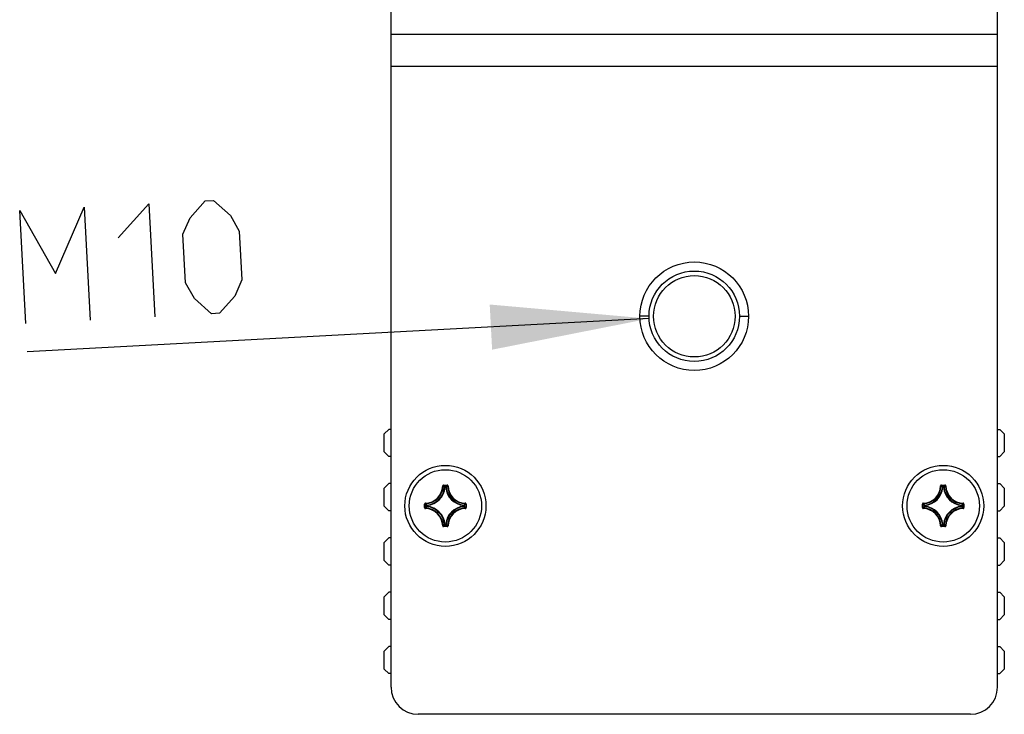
# Model space of a CAD drawing. Extents: x 0 to 420, y 0 to 297.
# Tile 26 of 124: x 33 to 55, y 138 to 153. Entities that reach past the tile are written whole.
import ezdxf

# ---------------------------------------------------------------- set-up
doc = ezdxf.new("R2010")
doc.units = 0
doc.header["$LTSCALE"] = 23.1
doc.layers.get('0').update_dxf_attribs({"linetype": 'CONTINUOUS'})
for name, color, linetype in [('02___PRT_ALL_AXES', 7, 'CONTINUOUS'), ('AXES', 7, 'CONTINUOUS'), ('DIM_PILOTEES', 7, 'CONTINUOUS')]:
    doc.layers.add(name, color=color, linetype=linetype)
doc.dimstyles.get("Standard").update_dxf_attribs({"dimtxt": 0.18, "dimasz": 0.18, "dimexe": 0.18, "dimexo": 0.0625, "dimgap": 0.09, "dimtad": 0, "dimtih": 1, "dimtoh": 1, "dimzin": 0, "dimcen": 0.09, "dimazin": 3, "dimtfac": 1, "dimtofl": 0, "dimtmove": 0, "dimatfit": 3})

# ---------------------------------------------------------------- blocks, each defined once
blk = doc.blocks.new('_FILLED')
at = {"color": 0, "linetype": 'BYBLOCK'}
blk.add_solid([(0, 0), (-1, 0.142857), (-1, -0.142857)], dxfattribs=at)
blk = doc.blocks.new('*D14')
at = {"layer": 'DIM_PILOTEES', "color": 2, "linetype": 'CONTINUOUS'}
blk.add_line((47.240183, 146.732462), (33.499822, 145.999637), dxfattribs=at)
at = {"layer": 'DIM_PILOTEES', "color": 2, "linetype": 'CONTINUOUS', "xscale": 3.5, "yscale": 3.5, "zscale": 3.5, "rotation": 3.052905}
blk.add_blockref('_FILLED', (47.240183, 146.732462), dxfattribs=at)

msp = doc.modelspace()

# ---------------------------------------------------------------- linework, layer by layer
at = {"color": 7, "linetype": 'CONTINUOUS'}
for p, q in [((41.538764, 138.58572), (41.538764, 153.66572)), ((54.938764, 138.58572), (54.938764, 153.66572)), ((41.538764, 153.018613), (54.938764, 153.018613)), ((41.538764, 152.311506), (54.938764, 152.311506)), ((47.238764, 146.78572), (47.038764, 146.78572)), ((49.238764, 146.78572), (49.438764, 146.78572)), ((41.488764, 144.284834), (41.388764, 144.184834)), ((41.538764, 144.284834), (41.488764, 144.284834)), ((54.938764, 144.284834), (54.988764, 144.284834)), ((55.088764, 144.184834), (54.988764, 144.284834)), ((41.388764, 143.784834), (41.388764, 144.184834)), ((55.088764, 144.184834), (55.088764, 143.784834)), ((41.388764, 143.784834), (41.488764, 143.684834)), ((41.538764, 143.684834), (41.488764, 143.684834)), ((54.938764, 143.684834), (54.988764, 143.684834)), ((54.988764, 143.684834), (55.088764, 143.784834)), ((41.488764, 143.084834), (41.388764, 142.984834)), ((41.388764, 142.584834), (41.388764, 142.984834)), ((41.538764, 143.084834), (41.488764, 143.084834)), ((42.679467, 143.033481), (42.689425, 143.03322)), ((42.699384, 143.052883), (42.778144, 143.052883)), ((42.699384, 143.052883), (42.699384, 143.042921)), ((42.699384, 143.042921), (42.778145, 143.042921)), ((42.730722, 142.999561), (42.72081, 143.000552)), ((42.730722, 143.009523), (42.746806, 143.009523)), ((42.730722, 142.999561), (42.730722, 143.009523)), ((42.730759, 142.999561), (42.746777, 142.999561)), ((42.746806, 142.999561), (42.746806, 143.009523)), ((42.746806, 142.999561), (42.756718, 143.000552)), ((42.778144, 143.052883), (42.778144, 143.042921)), ((42.798062, 143.033481), (42.788103, 143.03322)), ((53.679467, 143.033481), (53.689425, 143.03322)), ((53.699384, 143.052883), (53.778144, 143.052883)), ((53.699384, 143.052883), (53.699384, 143.042921)), ((53.699384, 143.042921), (53.778145, 143.042921)), ((53.730722, 142.999561), (53.72081, 143.000552)), ((53.730722, 143.009523), (53.746806, 143.009523)), ((53.730722, 142.999561), (53.730722, 143.009523)), ((53.730759, 142.999561), (53.746777, 142.999561)), ((53.746806, 142.999561), (53.746806, 143.009523)), ((53.746806, 142.999561), (53.756718, 143.000552)), ((53.778144, 143.052883), (53.778144, 143.042921)), ((53.798062, 143.033481), (53.788103, 143.03322)), ((54.938764, 143.084834), (54.988764, 143.084834)), ((55.088764, 142.984834), (54.988764, 143.084834)), ((55.088764, 142.984834), (55.088764, 142.584834)), ((41.388764, 142.584834), (41.488764, 142.484834)), ((42.279601, 142.6331), (42.289563, 142.6331)), ((42.279601, 142.55434), (42.279601, 142.6331)), ((42.279601, 142.55434), (42.289563, 142.55434)), ((42.289563, 142.554339), (42.289563, 142.6331)), ((42.299003, 142.653017), (42.299264, 142.643059)), ((42.299003, 142.534422), (42.299264, 142.544381)), ((42.332923, 142.601762), (42.322961, 142.601762)), ((42.322961, 142.585678), (42.322961, 142.601762)), ((42.332923, 142.585678), (42.322961, 142.585678)), ((42.332923, 142.601762), (42.331932, 142.611674)), ((42.332923, 142.585678), (42.331932, 142.575765)), ((42.332923, 142.58572), (42.332923, 142.601728)), ((43.144605, 142.601762), (43.145596, 142.611674)), ((43.144605, 142.601762), (43.154567, 142.601762)), ((43.144605, 142.60172), (43.144605, 142.585707)), ((43.144605, 142.585678), (43.154567, 142.585678)), ((43.144605, 142.585678), (43.145596, 142.575765)), ((43.154567, 142.601762), (43.154567, 142.585678)), ((43.178525, 142.653017), (43.178264, 142.643059)), ((43.178525, 142.534422), (43.178264, 142.544381)), ((43.197927, 142.6331), (43.187965, 142.6331)), ((43.187965, 142.6331), (43.187965, 142.554339)), ((43.197927, 142.55434), (43.187965, 142.55434)), ((43.197927, 142.6331), (43.197927, 142.55434)), ((53.279601, 142.6331), (53.289563, 142.6331)), ((53.279601, 142.55434), (53.279601, 142.6331)), ((53.279601, 142.55434), (53.289563, 142.55434)), ((53.289563, 142.554339), (53.289563, 142.6331)), ((53.299003, 142.653017), (53.299264, 142.643059)), ((53.299003, 142.534422), (53.299264, 142.544381)), ((53.332923, 142.601762), (53.322961, 142.601762)), ((53.322961, 142.585678), (53.322961, 142.601762)), ((53.332923, 142.585678), (53.322961, 142.585678)), ((53.332923, 142.601762), (53.331932, 142.611674)), ((53.332923, 142.585678), (53.331932, 142.575765)), ((53.332923, 142.58572), (53.332923, 142.601728)), ((54.144605, 142.601762), (54.145596, 142.611674)), ((54.144605, 142.601762), (54.154567, 142.601762)), ((54.144605, 142.60172), (54.144605, 142.585707)), ((54.144605, 142.585678), (54.154567, 142.585678)), ((54.144605, 142.585678), (54.145596, 142.575765)), ((54.154567, 142.601762), (54.154567, 142.585678)), ((54.178525, 142.653017), (54.178264, 142.643059)), ((54.178525, 142.534422), (54.178264, 142.544381)), ((54.197927, 142.6331), (54.187965, 142.6331)), ((54.187965, 142.6331), (54.187965, 142.554339)), ((54.197927, 142.55434), (54.187965, 142.55434)), ((54.197927, 142.6331), (54.197927, 142.55434)), ((54.988764, 142.484834), (55.088764, 142.584834)), ((41.538764, 142.484834), (41.488764, 142.484834)), ((54.938764, 142.484834), (54.988764, 142.484834)), ((42.679467, 142.153959), (42.689425, 142.15422)), ((42.778145, 142.144519), (42.699384, 142.144519)), ((42.699384, 142.134557), (42.699384, 142.144519)), ((42.778144, 142.134557), (42.699384, 142.134557)), ((42.730722, 142.187879), (42.72081, 142.186888)), ((42.730722, 142.187879), (42.730722, 142.177917)), ((42.746806, 142.177917), (42.730722, 142.177917)), ((42.746763, 142.187879), (42.730752, 142.187879)), ((42.746806, 142.187879), (42.756718, 142.186888)), ((42.746806, 142.187879), (42.746806, 142.177917)), ((42.778144, 142.134557), (42.778144, 142.144519)), ((42.798062, 142.153959), (42.788103, 142.15422)), ((53.679467, 142.153959), (53.689425, 142.15422)), ((53.778145, 142.144519), (53.699384, 142.144519)), ((53.699384, 142.134557), (53.699384, 142.144519)), ((53.778144, 142.134557), (53.699384, 142.134557)), ((53.730722, 142.187879), (53.72081, 142.186888)), ((53.730722, 142.187879), (53.730722, 142.177917)), ((53.746806, 142.177917), (53.730722, 142.177917)), ((53.746763, 142.187879), (53.730752, 142.187879)), ((53.746806, 142.187879), (53.756718, 142.186888)), ((53.746806, 142.187879), (53.746806, 142.177917)), ((53.778144, 142.134557), (53.778144, 142.144519)), ((53.798062, 142.153959), (53.788103, 142.15422)), ((41.488764, 141.884834), (41.388764, 141.784834)), ((41.538764, 141.884834), (41.488764, 141.884834)), ((54.938764, 141.884834), (54.988764, 141.884834)), ((55.088764, 141.784834), (54.988764, 141.884834)), ((41.388764, 141.384834), (41.388764, 141.784834)), ((55.088764, 141.784834), (55.088764, 141.384834)), ((41.388764, 141.384834), (41.488764, 141.284834)), ((41.538764, 141.284834), (41.488764, 141.284834)), ((54.938764, 141.284834), (54.988764, 141.284834)), ((54.988764, 141.284834), (55.088764, 141.384834)), ((41.488764, 140.684834), (41.388764, 140.584834)), ((41.388764, 140.184834), (41.388764, 140.584834)), ((41.538764, 140.684834), (41.488764, 140.684834)), ((54.938764, 140.684834), (54.988764, 140.684834)), ((55.088764, 140.584834), (54.988764, 140.684834)), ((55.088764, 140.584834), (55.088764, 140.184834)), ((41.388764, 140.184834), (41.488764, 140.084834)), ((54.988764, 140.084834), (55.088764, 140.184834)), ((41.538764, 140.084834), (41.488764, 140.084834)), ((54.938764, 140.084834), (54.988764, 140.084834)), ((41.488764, 139.484834), (41.388764, 139.384834)), ((41.538764, 139.484834), (41.488764, 139.484834)), ((54.938764, 139.484834), (54.988764, 139.484834)), ((55.088764, 139.384834), (54.988764, 139.484834)), ((41.388764, 138.984834), (41.388764, 139.384834)), ((55.088764, 139.384834), (55.088764, 138.984834)), ((41.388764, 138.984834), (41.488764, 138.884834)), ((41.538764, 138.884834), (41.488764, 138.884834)), ((54.938764, 138.884834), (54.988764, 138.884834)), ((54.988764, 138.884834), (55.088764, 138.984834)), ((54.338764, 137.98572), (42.138764, 137.98572))]:
    msp.add_line(p, q, dxfattribs=at)
for points in [[(42.699384, 143.052883), (42.696242, 143.052627), (42.693264, 143.051925), (42.690421, 143.050759), (42.687799, 143.049183), (42.685466, 143.04723), (42.683456, 143.044947), (42.681817, 143.04237), (42.680581, 143.039562), (42.679803, 143.036609), (42.679465, 143.033481)], [(42.689425, 143.03322), (42.689652, 143.035162), (42.690245, 143.037004), (42.691175, 143.03868), (42.692406, 143.040136), (42.693893, 143.041323), (42.695589, 143.042205), (42.697442, 143.042747), (42.699384, 143.042921)], [(42.689425, 143.033221), (42.69467, 143.027934), (42.699907, 143.022583), (42.705137, 143.017173), (42.710363, 143.011699), (42.715588, 143.006157), (42.72081, 143.000551)], [(42.699384, 143.042921), (42.704624, 143.037508), (42.709856, 143.032034), (42.715079, 143.026501), (42.720297, 143.020906), (42.725511, 143.015247), (42.730722, 143.009523)], [(42.72081, 143.000552), (42.721165, 143.002339), (42.721854, 143.00405), (42.72285, 143.00562), (42.724112, 143.006973), (42.72559, 143.008066), (42.727211, 143.00886), (42.728925, 143.009346), (42.730722, 143.009523)], [(42.778145, 143.042921), (42.772904, 143.037508), (42.767672, 143.032034), (42.762449, 143.026501), (42.757231, 143.020906), (42.752017, 143.015247), (42.746806, 143.009523)], [(42.746806, 143.009523), (42.748603, 143.009346), (42.750318, 143.00886), (42.751938, 143.008066), (42.753416, 143.006973), (42.754678, 143.00562), (42.755674, 143.00405), (42.756363, 143.002339), (42.756718, 143.000552)], [(42.788103, 143.033221), (42.782859, 143.027934), (42.777621, 143.022583), (42.772391, 143.017173), (42.767165, 143.011699), (42.761941, 143.006157), (42.756719, 143.000551)], [(42.798068, 143.033481), (42.797726, 143.036615), (42.796943, 143.039574), (42.795702, 143.042387), (42.794058, 143.044966), (42.792045, 143.047247), (42.78971, 143.049196), (42.787091, 143.050767), (42.784252, 143.051928), (42.781279, 143.052628), (42.778144, 143.052883)], [(42.778144, 143.042921), (42.780091, 143.042746), (42.781948, 143.042201), (42.783648, 143.041315), (42.785136, 143.040122), (42.786362, 143.038666), (42.787288, 143.036994), (42.787878, 143.035156), (42.788103, 143.03322)], [(53.699384, 143.052883), (53.696242, 143.052627), (53.693264, 143.051925), (53.690421, 143.050759), (53.687799, 143.049183), (53.685466, 143.04723), (53.683456, 143.044947), (53.681817, 143.04237), (53.680581, 143.039562), (53.679803, 143.036609), (53.679465, 143.033481)], [(53.689425, 143.03322), (53.689652, 143.035162), (53.690245, 143.037004), (53.691175, 143.03868), (53.692406, 143.040136), (53.693893, 143.041323), (53.695589, 143.042205), (53.697442, 143.042747), (53.699384, 143.042921)], [(53.689425, 143.033221), (53.69467, 143.027934), (53.699907, 143.022583), (53.705137, 143.017173), (53.710363, 143.011699), (53.715588, 143.006157), (53.72081, 143.000551)], [(53.699384, 143.042921), (53.704624, 143.037508), (53.709856, 143.032034), (53.715079, 143.026501), (53.720297, 143.020906), (53.725511, 143.015247), (53.730722, 143.009523)], [(53.72081, 143.000552), (53.721165, 143.002339), (53.721854, 143.00405), (53.72285, 143.00562), (53.724112, 143.006973), (53.72559, 143.008066), (53.727211, 143.00886), (53.728925, 143.009346), (53.730722, 143.009523)], [(53.778145, 143.042921), (53.772904, 143.037508), (53.767672, 143.032034), (53.762449, 143.026501), (53.757231, 143.020906), (53.752017, 143.015247), (53.746806, 143.009523)], [(53.746806, 143.009523), (53.748603, 143.009346), (53.750318, 143.00886), (53.751938, 143.008066), (53.753416, 143.006973), (53.754678, 143.00562), (53.755674, 143.00405), (53.756363, 143.002339), (53.756718, 143.000552)], [(53.788103, 143.033221), (53.782859, 143.027934), (53.777621, 143.022583), (53.772391, 143.017173), (53.767165, 143.011699), (53.761941, 143.006157), (53.756719, 143.000551)], [(53.798068, 143.033481), (53.797726, 143.036615), (53.796943, 143.039574), (53.795702, 143.042387), (53.794058, 143.044966), (53.792045, 143.047247), (53.78971, 143.049196), (53.787091, 143.050767), (53.784252, 143.051928), (53.781279, 143.052628), (53.778144, 143.052883)], [(53.778144, 143.042921), (53.780091, 143.042746), (53.781948, 143.042201), (53.783648, 143.041315), (53.785136, 143.040122), (53.786362, 143.038666), (53.787288, 143.036994), (53.787878, 143.035156), (53.788103, 143.03322)], [(42.299002, 142.653033), (42.295869, 142.652685), (42.29291, 142.651899), (42.290098, 142.650657), (42.287518, 142.649014), (42.285237, 142.647001), (42.283288, 142.644666), (42.281717, 142.642047), (42.280556, 142.639208), (42.279856, 142.636235), (42.279601, 142.6331)], [(42.279601, 142.55434), (42.279857, 142.551198), (42.280559, 142.54822), (42.281725, 142.545377), (42.283301, 142.542755), (42.285254, 142.540422), (42.287536, 142.538412), (42.290114, 142.536774), (42.292921, 142.535537), (42.295875, 142.534755), (42.299002, 142.53441)], [(42.289563, 142.6331), (42.289738, 142.635047), (42.290283, 142.636904), (42.291169, 142.638604), (42.292362, 142.640092), (42.293818, 142.641318), (42.29549, 142.642243), (42.297328, 142.642834), (42.299264, 142.643059)], [(42.289563, 142.6331), (42.294976, 142.62786), (42.30045, 142.622628), (42.305983, 142.617405), (42.311578, 142.612187), (42.317237, 142.606973), (42.322961, 142.601762)], [(42.289563, 142.554339), (42.294976, 142.55958), (42.30045, 142.564812), (42.305983, 142.570035), (42.311578, 142.575252), (42.317237, 142.580467), (42.322961, 142.585678)], [(42.299264, 142.544381), (42.297322, 142.544607), (42.29548, 142.545201), (42.293804, 142.546131), (42.292348, 142.547362), (42.291161, 142.548849), (42.290279, 142.550544), (42.289737, 142.552397), (42.289563, 142.55434)], [(42.299263, 142.643059), (42.30455, 142.637814), (42.309901, 142.632577), (42.315311, 142.627347), (42.320785, 142.622121), (42.326327, 142.616896), (42.331933, 142.611674)], [(42.299263, 142.544381), (42.30455, 142.549625), (42.309901, 142.554863), (42.315311, 142.560093), (42.320785, 142.565319), (42.326327, 142.570543), (42.331933, 142.575765)], [(42.322961, 142.601762), (42.323138, 142.603559), (42.323624, 142.605273), (42.324418, 142.606894), (42.325511, 142.608372), (42.326864, 142.609634), (42.328434, 142.61063), (42.330145, 142.611319), (42.331932, 142.611674)], [(42.331932, 142.575765), (42.330145, 142.576121), (42.328434, 142.57681), (42.326864, 142.577806), (42.325511, 142.579068), (42.324418, 142.580546), (42.323624, 142.582166), (42.323138, 142.583881), (42.322961, 142.585678)], [(43.178265, 142.643059), (43.172978, 142.637814), (43.167627, 142.632577), (43.162217, 142.627347), (43.156743, 142.622121), (43.151202, 142.616896), (43.145595, 142.611674)], [(43.178265, 142.544381), (43.172978, 142.549625), (43.167627, 142.554863), (43.162217, 142.560093), (43.156743, 142.565319), (43.151202, 142.570543), (43.145595, 142.575765)], [(43.145596, 142.611674), (43.147383, 142.611319), (43.149095, 142.61063), (43.150664, 142.609634), (43.152017, 142.608372), (43.15311, 142.606894), (43.153905, 142.605273), (43.15439, 142.603559), (43.154567, 142.601762)], [(43.154567, 142.585678), (43.154388, 142.583863), (43.153883, 142.58211), (43.153067, 142.580475), (43.151968, 142.579014), (43.150624, 142.577776), (43.149079, 142.576802), (43.147384, 142.576124), (43.145596, 142.575765)], [(43.187965, 142.6331), (43.182552, 142.62786), (43.177078, 142.622628), (43.171545, 142.617405), (43.165951, 142.612187), (43.160291, 142.606973), (43.154567, 142.601762)], [(43.187965, 142.554339), (43.182552, 142.55958), (43.177078, 142.564812), (43.171545, 142.570035), (43.165951, 142.575252), (43.160291, 142.580467), (43.154567, 142.585678)], [(43.178264, 142.643059), (43.180206, 142.642832), (43.182048, 142.642239), (43.183724, 142.641309), (43.18518, 142.640078), (43.186368, 142.638591), (43.187249, 142.636896), (43.187791, 142.635042), (43.187965, 142.6331)], [(43.187965, 142.55434), (43.18779, 142.552393), (43.187245, 142.550536), (43.186359, 142.548836), (43.185166, 142.547348), (43.18371, 142.546122), (43.182038, 142.545196), (43.180201, 142.544606), (43.178264, 142.544381)], [(43.178525, 142.534424), (43.181659, 142.534762), (43.184618, 142.535541), (43.187431, 142.536782), (43.190011, 142.538426), (43.192292, 142.540439), (43.19424, 142.542774), (43.195811, 142.545393), (43.196973, 142.548232), (43.197672, 142.551205), (43.197927, 142.55434)], [(43.197927, 142.6331), (43.197671, 142.636242), (43.196969, 142.639219), (43.195803, 142.642063), (43.194227, 142.644685), (43.192274, 142.647018), (43.189992, 142.649027), (43.187415, 142.650666), (43.184607, 142.651903), (43.181653, 142.652685), (43.178526, 142.65303)], [(53.299002, 142.653033), (53.295869, 142.652685), (53.29291, 142.651899), (53.290098, 142.650657), (53.287518, 142.649014), (53.285237, 142.647001), (53.283288, 142.644666), (53.281717, 142.642047), (53.280556, 142.639208), (53.279856, 142.636235), (53.279601, 142.6331)], [(53.279601, 142.55434), (53.279857, 142.551198), (53.280559, 142.54822), (53.281725, 142.545377), (53.283301, 142.542755), (53.285254, 142.540422), (53.287536, 142.538412), (53.290114, 142.536774), (53.292921, 142.535537), (53.295875, 142.534755), (53.299002, 142.53441)], [(53.289563, 142.6331), (53.289738, 142.635047), (53.290283, 142.636904), (53.291169, 142.638604), (53.292362, 142.640092), (53.293818, 142.641318), (53.29549, 142.642243), (53.297328, 142.642834), (53.299264, 142.643059)], [(53.289563, 142.6331), (53.294976, 142.62786), (53.30045, 142.622628), (53.305983, 142.617405), (53.311578, 142.612187), (53.317237, 142.606973), (53.322961, 142.601762)], [(53.289563, 142.554339), (53.294976, 142.55958), (53.30045, 142.564812), (53.305983, 142.570035), (53.311578, 142.575252), (53.317237, 142.580467), (53.322961, 142.585678)], [(53.299264, 142.544381), (53.297322, 142.544607), (53.29548, 142.545201), (53.293804, 142.546131), (53.292348, 142.547362), (53.291161, 142.548849), (53.290279, 142.550544), (53.289737, 142.552397), (53.289563, 142.55434)], [(53.299263, 142.643059), (53.30455, 142.637814), (53.309901, 142.632577), (53.315311, 142.627347), (53.320785, 142.622121), (53.326327, 142.616896), (53.331933, 142.611674)], [(53.299263, 142.544381), (53.30455, 142.549625), (53.309901, 142.554863), (53.315311, 142.560093), (53.320785, 142.565319), (53.326327, 142.570543), (53.331933, 142.575765)], [(53.322961, 142.601762), (53.323138, 142.603559), (53.323624, 142.605273), (53.324418, 142.606894), (53.325511, 142.608372), (53.326864, 142.609634), (53.328434, 142.61063), (53.330145, 142.611319), (53.331932, 142.611674)], [(53.331932, 142.575765), (53.330145, 142.576121), (53.328434, 142.57681), (53.326864, 142.577806), (53.325511, 142.579068), (53.324418, 142.580546), (53.323624, 142.582166), (53.323138, 142.583881), (53.322961, 142.585678)], [(54.178265, 142.643059), (54.172978, 142.637814), (54.167627, 142.632577), (54.162217, 142.627347), (54.156743, 142.622121), (54.151202, 142.616896), (54.145595, 142.611674)], [(54.178265, 142.544381), (54.172978, 142.549625), (54.167627, 142.554863), (54.162217, 142.560093), (54.156743, 142.565319), (54.151202, 142.570543), (54.145595, 142.575765)], [(54.145596, 142.611674), (54.147383, 142.611319), (54.149095, 142.61063), (54.150664, 142.609634), (54.152017, 142.608372), (54.15311, 142.606894), (54.153905, 142.605273), (54.15439, 142.603559), (54.154567, 142.601762)], [(54.154567, 142.585678), (54.154388, 142.583863), (54.153883, 142.58211), (54.153067, 142.580475), (54.151968, 142.579014), (54.150624, 142.577776), (54.149079, 142.576802), (54.147384, 142.576124), (54.145596, 142.575765)], [(54.187965, 142.6331), (54.182552, 142.62786), (54.177078, 142.622628), (54.171545, 142.617405), (54.165951, 142.612187), (54.160291, 142.606973), (54.154567, 142.601762)], [(54.187965, 142.554339), (54.182552, 142.55958), (54.177078, 142.564812), (54.171545, 142.570035), (54.165951, 142.575252), (54.160291, 142.580467), (54.154567, 142.585678)], [(54.178264, 142.643059), (54.180206, 142.642832), (54.182048, 142.642239), (54.183724, 142.641309), (54.18518, 142.640078), (54.186368, 142.638591), (54.187249, 142.636896), (54.187791, 142.635042), (54.187965, 142.6331)], [(54.187965, 142.55434), (54.18779, 142.552393), (54.187245, 142.550536), (54.186359, 142.548836), (54.185166, 142.547348), (54.18371, 142.546122), (54.182038, 142.545196), (54.180201, 142.544606), (54.178264, 142.544381)], [(54.178525, 142.534424), (54.181659, 142.534762), (54.184618, 142.535541), (54.187431, 142.536782), (54.190011, 142.538426), (54.192292, 142.540439), (54.19424, 142.542774), (54.195811, 142.545393), (54.196973, 142.548232), (54.197672, 142.551205), (54.197927, 142.55434)], [(54.197927, 142.6331), (54.197671, 142.636242), (54.196969, 142.639219), (54.195803, 142.642063), (54.194227, 142.644685), (54.192274, 142.647018), (54.189992, 142.649027), (54.187415, 142.650666), (54.184607, 142.651903), (54.181653, 142.652685), (54.178526, 142.65303)], [(42.67947, 142.153959), (42.679806, 142.150825), (42.680585, 142.147866), (42.681826, 142.145053), (42.683471, 142.142473), (42.685484, 142.140192), (42.687818, 142.138244), (42.690437, 142.136673), (42.693276, 142.135511), (42.696249, 142.134812), (42.699384, 142.134557)], [(42.689425, 142.154219), (42.69467, 142.159506), (42.699907, 142.164857), (42.705137, 142.170267), (42.710363, 142.175741), (42.715588, 142.181282), (42.72081, 142.186889)], [(42.699384, 142.144519), (42.697437, 142.144694), (42.69558, 142.145239), (42.69388, 142.146125), (42.692392, 142.147318), (42.691166, 142.148774), (42.690241, 142.150446), (42.68965, 142.152283), (42.689425, 142.15422)], [(42.699384, 142.144519), (42.704624, 142.149932), (42.709856, 142.155406), (42.715079, 142.160939), (42.720297, 142.166533), (42.725511, 142.172193), (42.730722, 142.177917)], [(42.730722, 142.177917), (42.728925, 142.178094), (42.727211, 142.178579), (42.72559, 142.179374), (42.724112, 142.180467), (42.72285, 142.18182), (42.721854, 142.183389), (42.721165, 142.185101), (42.72081, 142.186888)], [(42.756718, 142.186888), (42.75636, 142.1851), (42.755682, 142.183405), (42.754708, 142.18186), (42.75347, 142.180516), (42.752009, 142.179417), (42.750374, 142.178601), (42.74862, 142.178096), (42.746806, 142.177917)], [(42.778145, 142.144519), (42.772904, 142.149932), (42.767672, 142.155406), (42.762449, 142.160939), (42.757232, 142.166533), (42.752017, 142.172193), (42.746806, 142.177917)], [(42.788103, 142.154219), (42.782859, 142.159506), (42.777621, 142.164856), (42.772391, 142.170267), (42.767165, 142.175741), (42.761941, 142.181282), (42.756719, 142.186889)], [(42.788103, 142.15422), (42.787877, 142.152278), (42.787283, 142.150436), (42.786353, 142.14876), (42.785122, 142.147304), (42.783635, 142.146116), (42.78194, 142.145235), (42.780087, 142.144693), (42.778144, 142.144519)], [(42.778144, 142.134557), (42.781286, 142.134813), (42.784264, 142.135515), (42.787107, 142.136681), (42.789729, 142.138257), (42.792062, 142.14021), (42.794072, 142.142492), (42.79571, 142.145069), (42.796947, 142.147877), (42.79773, 142.150831), (42.798078, 142.153958)], [(53.67947, 142.153959), (53.679806, 142.150825), (53.680585, 142.147866), (53.681826, 142.145053), (53.683471, 142.142473), (53.685484, 142.140192), (53.687818, 142.138244), (53.690437, 142.136673), (53.693276, 142.135511), (53.696249, 142.134812), (53.699384, 142.134557)], [(53.689425, 142.154219), (53.69467, 142.159506), (53.699907, 142.164857), (53.705137, 142.170267), (53.710363, 142.175741), (53.715588, 142.181282), (53.72081, 142.186889)], [(53.699384, 142.144519), (53.697437, 142.144694), (53.69558, 142.145239), (53.69388, 142.146125), (53.692392, 142.147318), (53.691166, 142.148774), (53.690241, 142.150446), (53.68965, 142.152283), (53.689425, 142.15422)], [(53.699384, 142.144519), (53.704624, 142.149932), (53.709856, 142.155406), (53.715079, 142.160939), (53.720297, 142.166533), (53.725511, 142.172193), (53.730722, 142.177917)], [(53.730722, 142.177917), (53.728925, 142.178094), (53.727211, 142.178579), (53.72559, 142.179374), (53.724112, 142.180467), (53.72285, 142.18182), (53.721854, 142.183389), (53.721165, 142.185101), (53.72081, 142.186888)], [(53.756718, 142.186888), (53.75636, 142.1851), (53.755682, 142.183405), (53.754708, 142.18186), (53.75347, 142.180516), (53.752009, 142.179417), (53.750374, 142.178601), (53.74862, 142.178096), (53.746806, 142.177917)], [(53.778145, 142.144519), (53.772904, 142.149932), (53.767672, 142.155406), (53.762449, 142.160939), (53.757232, 142.166533), (53.752017, 142.172193), (53.746806, 142.177917)], [(53.788103, 142.154219), (53.782859, 142.159506), (53.777621, 142.164856), (53.772391, 142.170267), (53.767165, 142.175741), (53.761941, 142.181282), (53.756719, 142.186889)], [(53.788103, 142.15422), (53.787877, 142.152278), (53.787283, 142.150436), (53.786353, 142.14876), (53.785122, 142.147304), (53.783635, 142.146116), (53.78194, 142.145235), (53.780087, 142.144693), (53.778144, 142.144519)], [(53.778144, 142.134557), (53.781286, 142.134813), (53.784264, 142.135515), (53.787107, 142.136681), (53.789729, 142.138257), (53.792062, 142.14021), (53.794072, 142.142492), (53.79571, 142.145069), (53.796947, 142.147877), (53.79773, 142.150831), (53.798078, 142.153958)]]:
    msp.add_lwpolyline(points, dxfattribs=at)
at = {"color": 3, "linetype": 'CONTINUOUS'}
msp.add_circle((48.238764, 146.78572), 1, dxfattribs=at)
at = {"color": 7, "linetype": 'CONTINUOUS'}
for centre, radius, start, end in [((42.288764, 143.04372), 0.390837, 271.501131, 358.498867), ((42.288764, 143.04372), 0.400799, 271.501077, 358.498923), ((42.288764, 143.04372), 0.434197, 275.70588, 354.29412), ((42.288764, 143.04372), 0.444159, 275.705404, 354.294629), ((43.188764, 143.04372), 0.444159, 185.705466, 264.294702), ((43.188764, 143.04372), 0.434197, 185.705877, 264.29412), ((43.188764, 143.04372), 0.400799, 181.501073, 268.498923), ((43.188764, 143.04372), 0.390837, 181.501135, 268.498863), ((53.288764, 143.04372), 0.390837, 271.501131, 358.498867), ((53.288764, 143.04372), 0.400799, 271.501077, 358.498923), ((53.288764, 143.04372), 0.434197, 275.70588, 354.29412), ((53.288764, 143.04372), 0.444159, 275.705404, 354.294629), ((54.188764, 143.04372), 0.444159, 185.705466, 264.294702), ((54.188764, 143.04372), 0.434197, 185.705877, 264.29412), ((54.188764, 143.04372), 0.400799, 181.501073, 268.498923), ((54.188764, 143.04372), 0.390837, 181.501135, 268.498863), ((42.288764, 142.14372), 0.390837, 1.501134, 88.498869), ((42.288764, 142.14372), 0.400799, 1.501073, 88.498923), ((42.288764, 142.14372), 0.434197, 5.705877, 84.29412), ((42.288764, 142.14372), 0.444159, 5.705455, 84.294696), ((43.188764, 142.14372), 0.444159, 95.705466, 174.294708), ((43.188764, 142.14372), 0.434197, 95.705877, 174.29412), ((43.188764, 142.14372), 0.400799, 91.501073, 178.498923), ((43.188764, 142.14372), 0.390837, 91.501133, 178.498862), ((53.288764, 142.14372), 0.390837, 1.501134, 88.498869), ((53.288764, 142.14372), 0.400799, 1.501073, 88.498923), ((53.288764, 142.14372), 0.434197, 5.705877, 84.29412), ((53.288764, 142.14372), 0.444159, 5.705455, 84.294696), ((54.188764, 142.14372), 0.444159, 95.705466, 174.294708), ((54.188764, 142.14372), 0.434197, 95.705877, 174.29412), ((54.188764, 142.14372), 0.400799, 91.501073, 178.498923), ((54.188764, 142.14372), 0.390837, 91.501133, 178.498862), ((42.138764, 138.58572), 0.6, 180, 270), ((54.338764, 138.58572), 0.6, 270, 0)]:
    msp.add_arc(centre, radius, start, end, dxfattribs=at)
at = {"layer": '02___PRT_ALL_AXES', "color": 7, "linetype": 'CONTINUOUS'}
for centre, radius in [((48.238764, 146.78572), 1.2), ((42.738764, 142.59372), 0.896), ((53.738764, 142.59372), 0.896)]:
    msp.add_circle(centre, radius, dxfattribs=at)
at = {"layer": 'AXES', "color": 7, "linetype": 'CONTINUOUS'}
for centre, radius in [((48.238764, 146.78572), 0.9), ((42.738764, 142.59372), 0.8), ((53.738764, 142.59372), 0.8)]:
    msp.add_circle(centre, radius, dxfattribs=at)
at = {"layer": 'DIM_PILOTEES', "color": 2, "linetype": 'CONTINUOUS'}
for points in [[(35.511248, 148.521059), (36.186477, 149.272363), (36.319624, 146.775921)], [(36.994854, 147.527225), (36.937791, 148.597143), (37.097088, 148.963284), (37.434705, 149.338936), (37.613023, 149.348447), (37.988678, 149.010837), (38.186018, 148.663704), (38.243081, 147.593798), (38.083783, 147.227657), (37.746167, 146.852005), (37.567848, 146.842495), (37.192193, 147.180104), (36.994854, 147.527225)], [(33.466536, 146.623753), (33.333392, 149.120208), (34.122744, 147.7317), (34.759935, 149.196279), (34.893078, 146.699837)]]:
    msp.add_lwpolyline(points, dxfattribs=at)

# ---------------------------------------------------------------- dimensions: what is measured, and where the dimension line sits
dim = msp.add_diameter_dim_2p(p1=(47.240183, 146.732462), p2=(49.237345, 146.838978), dimstyle='STANDARD', dxfattribs=at)
dim.commit()
dim.dimension.update_dxf_attribs({"geometry": '*D14', "text_midpoint": (33.466536, 146.62375), "dimtype": 163})

doc.saveas('drawing.dxf')
